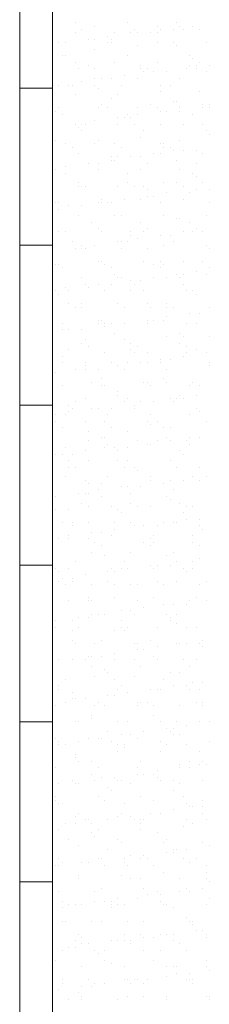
# Model space of a CAD drawing. Header units: metres. Extents: x -18 to 342, y 4 to 63.
# Tile 149 of 173: x 297.261 to 297.82, y 27.354 to 30.258. Entities that reach past the tile are written whole.
import ezdxf

# ---------------------------------------------------------------- set-up
doc = ezdxf.new("R2010")
doc.units = ezdxf.units.M
doc.header["$MEASUREMENT"] = 0
doc.layers.add('PDF_hatch-borshi', color=7, linetype='Continuous')
doc.layers.add('PDF_kaff', color=7, linetype='Continuous')

msp = doc.modelspace()

# ---------------------------------------------------------------- linework, layer by layer
at = {"layer": 'PDF_hatch-borshi', "lineweight": 18}
for points in [[(297.4251, 30.2484), (297.4251, 30.2484)], [(297.4443, 30.2291), (297.4443, 30.2291)], [(297.4829, 30.2388), (297.4829, 30.2388)], [(297.5792, 30.2484), (297.5792, 30.2484)], [(297.5984, 30.2291), (297.5984, 30.2291)], [(297.6659, 30.2388), (297.6659, 30.2388)], [(297.6755, 30.2291), (297.6755, 30.2291)], [(297.714, 30.2291), (297.714, 30.2291)], [(297.7237, 30.2484), (297.7237, 30.2484)], [(297.7333, 30.2388), (297.7333, 30.2388)], [(297.7429, 30.2291), (297.7429, 30.2291)], [(297.7718, 30.2388), (297.7718, 30.2388)], [(297.7911, 30.2291), (297.7911, 30.2291)], [(297.4251, 30.2195), (297.4251, 30.2195)], [(297.4636, 30.2002), (297.4636, 30.2002)], [(297.4829, 30.2002), (297.4829, 30.2002)], [(297.5214, 30.2099), (297.5214, 30.2099)], [(297.531, 30.2002), (297.531, 30.2002)], [(297.5407, 30.2195), (297.5407, 30.2195)], [(297.5888, 30.2195), (297.5888, 30.2195)], [(297.6081, 30.2195), (297.6081, 30.2195)], [(297.6466, 30.2195), (297.6466, 30.2195)], [(297.6659, 30.2195), (297.6659, 30.2195)], [(297.3769, 30.1906), (297.3769, 30.1906)], [(297.3962, 30.1906), (297.3962, 30.1906)], [(297.4829, 30.1713), (297.4829, 30.1713)], [(297.5214, 30.1906), (297.5214, 30.1906)], [(297.531, 30.1906), (297.531, 30.1906)], [(297.6081, 30.181), (297.6081, 30.181)], [(297.6659, 30.1906), (297.6659, 30.1906)], [(297.714, 30.1906), (297.714, 30.1906)], [(297.7237, 30.181), (297.7237, 30.181)], [(297.8103, 30.1906), (297.8103, 30.1906)], [(297.3866, 30.1521), (297.3866, 30.1521)], [(297.3962, 30.1521), (297.3962, 30.1521)], [(297.5792, 30.1521), (297.5792, 30.1521)], [(297.7622, 30.1521), (297.7622, 30.1521)], [(297.7718, 30.1424), (297.7718, 30.1424)], [(297.4251, 30.1328), (297.4251, 30.1328)], [(297.4347, 30.1136), (297.4347, 30.1136)], [(297.4636, 30.1232), (297.4636, 30.1232)], [(297.4829, 30.1136), (297.4829, 30.1136)], [(297.5407, 30.1328), (297.5407, 30.1328)], [(297.6177, 30.1232), (297.6177, 30.1232)], [(297.6177, 30.1136), (297.6177, 30.1136)], [(297.637, 30.1136), (297.637, 30.1136)], [(297.6659, 30.1328), (297.6659, 30.1328)], [(297.7525, 30.1136), (297.7525, 30.1136)], [(297.7622, 30.1232), (297.7622, 30.1232)], [(297.7814, 30.1232), (297.7814, 30.1232)], [(297.7814, 30.1136), (297.7814, 30.1136)], [(297.7911, 30.1328), (297.7911, 30.1328)], [(297.82, 30.1232), (297.82, 30.1232)], [(297.3577, 30.0847), (297.3577, 30.0847)], [(297.4829, 30.0847), (297.4829, 30.0847)], [(297.5021, 30.0847), (297.5021, 30.0847)], [(297.531, 30.0847), (297.531, 30.0847)], [(297.5696, 30.0943), (297.5696, 30.0943)], [(297.6081, 30.0847), (297.6081, 30.0847)], [(297.6273, 30.1039), (297.6273, 30.1039)], [(297.6273, 30.1039), (297.6273, 30.1039)], [(297.6562, 30.1039), (297.6562, 30.1039)], [(297.6948, 30.1039), (297.6948, 30.1039)], [(297.7333, 30.0847), (297.7333, 30.0847)], [(297.8103, 30.1039), (297.8103, 30.1039)], [(297.3769, 30.0654), (297.3769, 30.0654)], [(297.4058, 30.0654), (297.4058, 30.0654)], [(297.4155, 30.0654), (297.4155, 30.0654)], [(297.4443, 30.075), (297.4443, 30.075)], [(297.4829, 30.0654), (297.4829, 30.0654)], [(297.4925, 30.0558), (297.4925, 30.0558)], [(297.5599, 30.0654), (297.5599, 30.0654)], [(297.6755, 30.0654), (297.6755, 30.0654)], [(297.7044, 30.0654), (297.7044, 30.0654)], [(297.4251, 30.0365), (297.4251, 30.0365)], [(297.531, 30.0269), (297.531, 30.0269)], [(297.5503, 30.0365), (297.5503, 30.0365)], [(297.6755, 30.0461), (297.6755, 30.0461)], [(297.7911, 30.0461), (297.7911, 30.0461)], [(297.3769, 29.998), (297.3769, 29.998)], [(297.4925, 29.998), (297.4925, 29.998)], [(297.5021, 30.0076), (297.5021, 30.0076)], [(297.5214, 29.998), (297.5214, 29.998)], [(297.6081, 29.998), (297.6081, 29.998)], [(297.6466, 30.0076), (297.6466, 30.0076)], [(297.6659, 29.998), (297.6659, 29.998)], [(297.714, 30.0172), (297.714, 30.0172)], [(297.7237, 30.0172), (297.7237, 30.0172)], [(297.7333, 29.998), (297.7333, 29.998)], [(297.8007, 30.0076), (297.8007, 30.0076)], [(297.8007, 29.998), (297.8007, 29.998)], [(297.82, 30.0076), (297.82, 30.0076)], [(297.82, 29.998), (297.82, 29.998)], [(297.3673, 29.9883), (297.3673, 29.9883)], [(297.3866, 29.9787), (297.3866, 29.9787)], [(297.5503, 29.9691), (297.5503, 29.9691)], [(297.5696, 29.9691), (297.5696, 29.9691)], [(297.5792, 29.9787), (297.5792, 29.9787)], [(297.5888, 29.9691), (297.5888, 29.9691)], [(297.6081, 29.9787), (297.6081, 29.9787)], [(297.6755, 29.9883), (297.6755, 29.9883)], [(297.6948, 29.9883), (297.6948, 29.9883)], [(297.7333, 29.9883), (297.7333, 29.9883)], [(297.7718, 29.9787), (297.7718, 29.9787)], [(297.4251, 29.9498), (297.4251, 29.9498)], [(297.4251, 29.9498), (297.4251, 29.9498)], [(297.4347, 29.9402), (297.4347, 29.9402)], [(297.4443, 29.9498), (297.4443, 29.9498)], [(297.454, 29.9498), (297.454, 29.9498)], [(297.4829, 29.9595), (297.4829, 29.9595)], [(297.5503, 29.9498), (297.5503, 29.9498)], [(297.5984, 29.9498), (297.5984, 29.9498)], [(297.6755, 29.9498), (297.6755, 29.9498)], [(297.7429, 29.9498), (297.7429, 29.9498)], [(297.8007, 29.9498), (297.8007, 29.9498)], [(297.4443, 29.9306), (297.4443, 29.9306)], [(297.6177, 29.9113), (297.6177, 29.9113)], [(297.6273, 29.9306), (297.6273, 29.9306)], [(297.8103, 29.9306), (297.8103, 29.9306)], [(297.82, 29.9209), (297.82, 29.9209)], [(297.3673, 29.9017), (297.3673, 29.9017)], [(297.3962, 29.892), (297.3962, 29.892)], [(297.4155, 29.8824), (297.4155, 29.8824)], [(297.4829, 29.892), (297.4829, 29.892)], [(297.4925, 29.9017), (297.4925, 29.9017)], [(297.5407, 29.892), (297.5407, 29.892)], [(297.5599, 29.8824), (297.5599, 29.8824)], [(297.6755, 29.892), (297.6755, 29.892)], [(297.6851, 29.892), (297.6851, 29.892)], [(297.6851, 29.8824), (297.6851, 29.8824)], [(297.7044, 29.8824), (297.7044, 29.8824)], [(297.7333, 29.9017), (297.7333, 29.9017)], [(297.4347, 29.8631), (297.4347, 29.8631)], [(297.531, 29.8535), (297.531, 29.8535)], [(297.5503, 29.8535), (297.5503, 29.8535)], [(297.5888, 29.8535), (297.5888, 29.8535)], [(297.6177, 29.8535), (297.6177, 29.8535)], [(297.6562, 29.8631), (297.6562, 29.8631)], [(297.6755, 29.8631), (297.6755, 29.8631)], [(297.714, 29.8728), (297.714, 29.8728)], [(297.7429, 29.8728), (297.7429, 29.8728)], [(297.7814, 29.8728), (297.7814, 29.8728)], [(297.8007, 29.8631), (297.8007, 29.8631)], [(297.3577, 29.8246), (297.3577, 29.8246)], [(297.3962, 29.8246), (297.3962, 29.8246)], [(297.4636, 29.8342), (297.4636, 29.8342)], [(297.4925, 29.8342), (297.4925, 29.8342)], [(297.4925, 29.8342), (297.4925, 29.8342)], [(297.531, 29.8439), (297.531, 29.8439)], [(297.5407, 29.8439), (297.5407, 29.8439)], [(297.637, 29.8342), (297.637, 29.8342)], [(297.7237, 29.8439), (297.7237, 29.8439)], [(297.7814, 29.8342), (297.7814, 29.8342)], [(297.3673, 29.815), (297.3673, 29.815)], [(297.3962, 29.8054), (297.3962, 29.8054)], [(297.4925, 29.815), (297.4925, 29.815)], [(297.5792, 29.8054), (297.5792, 29.8054)], [(297.6177, 29.815), (297.6177, 29.815)], [(297.7333, 29.815), (297.7333, 29.815)], [(297.7718, 29.8054), (297.7718, 29.8054)], [(297.7814, 29.7957), (297.7814, 29.7957)], [(297.4347, 29.7765), (297.4347, 29.7765)], [(297.4347, 29.7668), (297.4347, 29.7668)], [(297.4443, 29.7668), (297.4443, 29.7668)], [(297.454, 29.7668), (297.454, 29.7668)], [(297.5503, 29.7668), (297.5503, 29.7668)], [(297.5792, 29.7765), (297.5792, 29.7765)], [(297.5984, 29.7668), (297.5984, 29.7668)], [(297.6273, 29.7668), (297.6273, 29.7668)], [(297.6851, 29.7765), (297.6851, 29.7765)], [(297.7237, 29.7765), (297.7237, 29.7765)], [(297.7429, 29.7668), (297.7429, 29.7668)], [(297.8007, 29.7765), (297.8007, 29.7765)], [(297.637, 29.7572), (297.637, 29.7572)], [(297.637, 29.7379), (297.637, 29.7379)], [(297.6562, 29.7379), (297.6562, 29.7379)], [(297.6948, 29.7476), (297.6948, 29.7476)], [(297.7622, 29.7476), (297.7622, 29.7476)], [(297.7814, 29.7572), (297.7814, 29.7572)], [(297.82, 29.7572), (297.82, 29.7572)], [(297.82, 29.7572), (297.82, 29.7572)], [(297.3673, 29.7187), (297.3673, 29.7187)], [(297.3769, 29.7187), (297.3769, 29.7187)], [(297.4058, 29.709), (297.4058, 29.709)], [(297.4443, 29.709), (297.4443, 29.709)], [(297.4925, 29.7187), (297.4925, 29.7187)], [(297.5021, 29.7283), (297.5021, 29.7283)], [(297.5021, 29.7187), (297.5021, 29.7187)], [(297.5214, 29.7187), (297.5214, 29.7187)], [(297.531, 29.7187), (297.531, 29.7187)], [(297.5696, 29.7283), (297.5696, 29.7283)], [(297.6177, 29.7283), (297.6177, 29.7283)], [(297.6755, 29.7187), (297.6755, 29.7187)], [(297.6755, 29.7187), (297.6755, 29.7187)], [(297.7429, 29.7283), (297.7429, 29.7283)], [(297.82, 29.7187), (297.82, 29.7187)], [(297.3769, 29.6994), (297.3769, 29.6994)], [(297.4347, 29.6801), (297.4347, 29.6801)], [(297.5407, 29.6801), (297.5407, 29.6801)], [(297.5599, 29.6801), (297.5599, 29.6801)], [(297.6851, 29.6801), (297.6851, 29.6801)], [(297.8103, 29.6801), (297.8103, 29.6801)], [(297.4732, 29.6609), (297.4732, 29.6609)], [(297.6177, 29.6609), (297.6177, 29.6609)], [(297.7237, 29.6705), (297.7237, 29.6705)], [(297.7333, 29.6705), (297.7333, 29.6705)], [(297.7622, 29.6609), (297.7622, 29.6609)], [(297.3769, 29.632), (297.3769, 29.632)], [(297.3962, 29.632), (297.3962, 29.632)], [(297.4925, 29.6416), (297.4925, 29.6416)], [(297.5021, 29.632), (297.5021, 29.632)], [(297.5888, 29.632), (297.5888, 29.632)], [(297.5888, 29.6224), (297.5888, 29.6224)], [(297.6273, 29.632), (297.6273, 29.632)], [(297.637, 29.6416), (297.637, 29.6416)], [(297.6755, 29.6224), (297.6755, 29.6224)], [(297.7044, 29.6224), (297.7044, 29.6224)], [(297.7429, 29.632), (297.7429, 29.632)], [(297.7429, 29.632), (297.7429, 29.632)], [(297.7718, 29.632), (297.7718, 29.632)], [(297.7814, 29.6416), (297.7814, 29.6416)], [(297.8007, 29.632), (297.8007, 29.632)], [(297.4155, 29.6031), (297.4155, 29.6031)], [(297.4443, 29.5935), (297.4443, 29.5935)], [(297.4443, 29.5935), (297.4443, 29.5935)], [(297.4829, 29.5935), (297.4829, 29.5935)], [(297.5503, 29.6031), (297.5503, 29.6031)], [(297.5599, 29.6031), (297.5599, 29.6031)], [(297.5792, 29.6031), (297.5792, 29.6031)], [(297.6081, 29.6127), (297.6081, 29.6127)], [(297.6851, 29.5935), (297.6851, 29.5935)], [(297.714, 29.6031), (297.714, 29.6031)], [(297.8103, 29.5935), (297.8103, 29.5935)], [(297.3577, 29.5742), (297.3577, 29.5742)], [(297.4251, 29.5838), (297.4251, 29.5838)], [(297.4443, 29.5838), (297.4443, 29.5838)], [(297.454, 29.5838), (297.454, 29.5838)], [(297.5599, 29.5838), (297.5599, 29.5838)], [(297.637, 29.5838), (297.637, 29.5838)], [(297.82, 29.5838), (297.82, 29.5838)], [(297.3673, 29.5357), (297.3673, 29.5357)], [(297.3769, 29.5357), (297.3769, 29.5357)], [(297.4925, 29.5453), (297.4925, 29.5453)], [(297.5021, 29.5453), (297.5021, 29.5453)], [(297.5118, 29.5357), (297.5118, 29.5357)], [(297.6273, 29.5453), (297.6273, 29.5453)], [(297.6562, 29.5357), (297.6562, 29.5357)], [(297.6755, 29.5453), (297.6755, 29.5453)], [(297.6851, 29.5357), (297.6851, 29.5357)], [(297.7429, 29.5453), (297.7429, 29.5453)], [(297.8007, 29.5453), (297.8007, 29.5453)], [(297.3866, 29.526), (297.3866, 29.526)], [(297.531, 29.526), (297.531, 29.526)], [(297.5407, 29.5068), (297.5407, 29.5068)], [(297.6755, 29.526), (297.6755, 29.526)], [(297.7237, 29.5068), (297.7237, 29.5068)], [(297.7429, 29.5068), (297.7429, 29.5068)], [(297.7814, 29.5164), (297.7814, 29.5164)], [(297.8103, 29.5068), (297.8103, 29.5068)], [(297.82, 29.526), (297.82, 29.526)], [(297.4443, 29.4972), (297.4443, 29.4972)], [(297.454, 29.4779), (297.454, 29.4779)], [(297.4925, 29.4779), (297.4925, 29.4779)], [(297.531, 29.4779), (297.531, 29.4779)], [(297.5503, 29.4972), (297.5503, 29.4972)], [(297.5599, 29.4972), (297.5599, 29.4972)], [(297.5888, 29.4875), (297.5888, 29.4875)], [(297.5984, 29.4779), (297.5984, 29.4779)], [(297.6177, 29.4875), (297.6177, 29.4875)], [(297.6562, 29.4972), (297.6562, 29.4972)], [(297.6948, 29.4972), (297.6948, 29.4972)], [(297.7333, 29.4972), (297.7333, 29.4972)], [(297.7429, 29.4779), (297.7429, 29.4779)], [(297.3673, 29.4586), (297.3673, 29.4586)], [(297.3769, 29.449), (297.3769, 29.449)], [(297.3962, 29.4683), (297.3962, 29.4683)], [(297.4058, 29.4586), (297.4058, 29.4586)], [(297.4058, 29.4586), (297.4058, 29.4586)], [(297.4636, 29.4683), (297.4636, 29.4683)], [(297.5118, 29.4586), (297.5118, 29.4586)], [(297.5888, 29.4586), (297.5888, 29.4586)], [(297.6273, 29.4586), (297.6273, 29.4586)], [(297.7525, 29.4586), (297.7525, 29.4586)], [(297.7718, 29.4586), (297.7718, 29.4586)], [(297.7814, 29.449), (297.7814, 29.449)], [(297.4058, 29.4201), (297.4058, 29.4201)], [(297.4443, 29.4201), (297.4443, 29.4201)], [(297.5503, 29.4201), (297.5503, 29.4201)], [(297.637, 29.4201), (297.637, 29.4201)], [(297.6948, 29.4201), (297.6948, 29.4201)], [(297.4251, 29.4105), (297.4251, 29.4105)], [(297.4443, 29.4105), (297.4443, 29.4105)], [(297.5696, 29.4105), (297.5696, 29.4105)], [(297.5696, 29.4105), (297.5696, 29.4105)], [(297.6466, 29.4105), (297.6466, 29.4105)], [(297.6948, 29.4105), (297.6948, 29.4105)], [(297.714, 29.4105), (297.714, 29.4105)], [(297.7622, 29.3912), (297.7622, 29.3912)], [(297.7911, 29.3912), (297.7911, 29.3912)], [(297.82, 29.4105), (297.82, 29.4105)], [(297.3866, 29.3623), (297.3866, 29.3623)], [(297.4925, 29.3719), (297.4925, 29.3719)], [(297.4925, 29.3623), (297.4925, 29.3623)], [(297.5021, 29.3719), (297.5021, 29.3719)], [(297.5118, 29.3623), (297.5118, 29.3623)], [(297.531, 29.3623), (297.531, 29.3623)], [(297.5696, 29.3623), (297.5696, 29.3623)], [(297.637, 29.3719), (297.637, 29.3719)], [(297.637, 29.3623), (297.637, 29.3623)], [(297.637, 29.3623), (297.637, 29.3623)], [(297.6562, 29.3719), (297.6562, 29.3719)], [(297.6851, 29.3719), (297.6851, 29.3719)], [(297.6948, 29.3816), (297.6948, 29.3816)], [(297.7525, 29.3623), (297.7525, 29.3623)], [(297.7814, 29.3623), (297.7814, 29.3623)], [(297.3866, 29.3431), (297.3866, 29.3431)], [(297.4058, 29.3431), (297.4058, 29.3431)], [(297.4443, 29.3431), (297.4443, 29.3431)], [(297.5118, 29.3527), (297.5118, 29.3527)], [(297.5407, 29.3334), (297.5407, 29.3334)], [(297.7333, 29.3334), (297.7333, 29.3334)], [(297.3577, 29.3238), (297.3577, 29.3238)], [(297.4443, 29.3045), (297.4443, 29.3045)], [(297.454, 29.3142), (297.454, 29.3142)], [(297.5696, 29.3142), (297.5696, 29.3142)], [(297.5888, 29.3045), (297.5888, 29.3045)], [(297.6948, 29.3238), (297.6948, 29.3238)], [(297.7333, 29.3045), (297.7333, 29.3045)], [(297.7429, 29.3238), (297.7429, 29.3238)], [(297.82, 29.3238), (297.82, 29.3238)], [(297.4058, 29.2853), (297.4058, 29.2853)], [(297.4636, 29.2949), (297.4636, 29.2949)], [(297.5118, 29.2756), (297.5118, 29.2756)], [(297.5888, 29.2853), (297.5888, 29.2853)], [(297.5984, 29.2756), (297.5984, 29.2756)], [(297.6081, 29.2949), (297.6081, 29.2949)], [(297.637, 29.2756), (297.637, 29.2756)], [(297.7525, 29.2949), (297.7525, 29.2949)], [(297.7525, 29.2756), (297.7525, 29.2756)], [(297.7814, 29.2853), (297.7814, 29.2853)], [(297.8103, 29.2756), (297.8103, 29.2756)], [(297.3866, 29.266), (297.3866, 29.266)], [(297.3866, 29.2467), (297.3866, 29.2467)], [(297.454, 29.2467), (297.454, 29.2467)], [(297.531, 29.2467), (297.531, 29.2467)], [(297.5792, 29.2467), (297.5792, 29.2467)], [(297.6177, 29.2467), (297.6177, 29.2467)], [(297.637, 29.2467), (297.637, 29.2467)], [(297.6755, 29.2564), (297.6755, 29.2564)], [(297.6755, 29.2467), (297.6755, 29.2467)], [(297.7044, 29.2564), (297.7044, 29.2564)], [(297.7429, 29.266), (297.7429, 29.266)], [(297.82, 29.2467), (297.82, 29.2467)], [(297.3673, 29.2179), (297.3673, 29.2179)], [(297.4251, 29.2275), (297.4251, 29.2275)], [(297.454, 29.2371), (297.454, 29.2371)], [(297.454, 29.2275), (297.454, 29.2275)], [(297.454, 29.2275), (297.454, 29.2275)], [(297.4925, 29.2275), (297.4925, 29.2275)], [(297.5503, 29.2371), (297.5503, 29.2371)], [(297.5696, 29.2275), (297.5696, 29.2275)], [(297.6948, 29.2275), (297.6948, 29.2275)], [(297.82, 29.2371), (297.82, 29.2371)], [(297.4732, 29.189), (297.4732, 29.189)], [(297.5021, 29.1986), (297.5021, 29.1986)], [(297.6273, 29.189), (297.6273, 29.189)], [(297.637, 29.189), (297.637, 29.189)], [(297.6851, 29.1986), (297.6851, 29.1986)], [(297.6948, 29.189), (297.6948, 29.189)], [(297.7718, 29.189), (297.7718, 29.189)], [(297.3866, 29.1793), (297.3866, 29.1793)], [(297.5021, 29.1793), (297.5021, 29.1793)], [(297.5118, 29.1793), (297.5118, 29.1793)], [(297.5503, 29.1601), (297.5503, 29.1601)], [(297.6466, 29.1793), (297.6466, 29.1793)], [(297.7622, 29.1793), (297.7622, 29.1793)], [(297.7911, 29.1793), (297.7911, 29.1793)], [(297.4251, 29.1312), (297.4251, 29.1312)], [(297.454, 29.1408), (297.454, 29.1408)], [(297.5503, 29.1504), (297.5503, 29.1504)], [(297.5696, 29.1312), (297.5696, 29.1312)], [(297.5792, 29.1408), (297.5792, 29.1408)], [(297.6177, 29.1312), (297.6177, 29.1312)], [(297.6562, 29.1312), (297.6562, 29.1312)], [(297.7044, 29.1408), (297.7044, 29.1408)], [(297.714, 29.1312), (297.714, 29.1312)], [(297.7237, 29.1408), (297.7237, 29.1408)], [(297.7333, 29.1504), (297.7333, 29.1504)], [(297.7429, 29.1408), (297.7429, 29.1408)], [(297.7814, 29.1504), (297.7814, 29.1504)], [(297.4058, 29.1215), (297.4058, 29.1215)], [(297.4058, 29.1023), (297.4058, 29.1023)], [(297.4155, 29.1119), (297.4155, 29.1119)], [(297.4732, 29.1119), (297.4732, 29.1119)], [(297.4925, 29.1119), (297.4925, 29.1119)], [(297.531, 29.1119), (297.531, 29.1119)], [(297.5984, 29.1215), (297.5984, 29.1215)], [(297.5984, 29.1119), (297.5984, 29.1119)], [(297.7814, 29.1119), (297.7814, 29.1119)], [(297.7911, 29.1023), (297.7911, 29.1023)], [(297.3673, 29.0926), (297.3673, 29.0926)], [(297.3673, 29.0734), (297.3673, 29.0734)], [(297.3962, 29.0926), (297.3962, 29.0926)], [(297.454, 29.0734), (297.454, 29.0734)], [(297.5118, 29.0734), (297.5118, 29.0734)], [(297.5214, 29.0926), (297.5214, 29.0926)], [(297.637, 29.0734), (297.637, 29.0734)], [(297.6466, 29.0926), (297.6466, 29.0926)], [(297.6659, 29.0734), (297.6659, 29.0734)], [(297.7622, 29.0926), (297.7622, 29.0926)], [(297.8103, 29.0734), (297.8103, 29.0734)], [(297.3866, 29.0541), (297.3866, 29.0541)], [(297.4636, 29.0445), (297.4636, 29.0445)], [(297.531, 29.0541), (297.531, 29.0541)], [(297.5792, 29.0445), (297.5792, 29.0445)], [(297.6466, 29.0638), (297.6466, 29.0638)], [(297.6851, 29.0541), (297.6851, 29.0541)], [(297.7044, 29.0541), (297.7044, 29.0541)], [(297.4636, 29.0156), (297.4636, 29.0156)], [(297.5021, 29.0252), (297.5021, 29.0252)], [(297.5118, 29.0252), (297.5118, 29.0252)], [(297.6081, 29.0156), (297.6081, 29.0156)], [(297.6659, 29.0156), (297.6659, 29.0156)], [(297.6948, 29.0252), (297.6948, 29.0252)], [(297.7044, 29.0156), (297.7044, 29.0156)], [(297.7525, 29.0156), (297.7525, 29.0156)], [(297.7622, 29.0252), (297.7622, 29.0252)], [(297.7911, 29.0252), (297.7911, 29.0252)], [(297.3577, 28.9867), (297.3577, 28.9867)], [(297.3962, 28.9963), (297.3962, 28.9963)], [(297.454, 28.9867), (297.454, 28.9867)], [(297.5118, 28.9963), (297.5118, 28.9963)], [(297.5214, 29.006), (297.5214, 29.006)], [(297.5407, 28.9963), (297.5407, 28.9963)], [(297.5503, 28.9867), (297.5503, 28.9867)], [(297.5792, 28.9963), (297.5792, 28.9963)], [(297.637, 29.006), (297.637, 29.006)], [(297.6466, 29.006), (297.6466, 29.006)], [(297.7333, 28.9867), (297.7333, 28.9867)], [(297.7622, 29.006), (297.7622, 29.006)], [(297.3673, 28.9771), (297.3673, 28.9771)], [(297.3866, 28.9771), (297.3866, 28.9771)], [(297.4058, 28.9578), (297.4058, 28.9578)], [(297.4155, 28.9771), (297.4155, 28.9771)], [(297.4636, 28.9578), (297.4636, 28.9578)], [(297.5503, 28.9578), (297.5503, 28.9578)], [(297.5792, 28.9578), (297.5792, 28.9578)], [(297.7044, 28.9578), (297.7044, 28.9578)], [(297.7044, 28.9578), (297.7044, 28.9578)], [(297.7429, 28.9771), (297.7429, 28.9771)], [(297.4058, 28.9385), (297.4058, 28.9385)], [(297.4251, 28.9385), (297.4251, 28.9385)], [(297.5696, 28.9385), (297.5696, 28.9385)], [(297.5984, 28.9385), (297.5984, 28.9385)], [(297.6081, 28.9289), (297.6081, 28.9289)], [(297.7237, 28.9385), (297.7237, 28.9385)], [(297.7911, 28.9385), (297.7911, 28.9385)], [(297.3962, 28.9097), (297.3962, 28.9097)], [(297.454, 28.9), (297.454, 28.9)], [(297.5214, 28.9097), (297.5214, 28.9097)], [(297.6466, 28.9097), (297.6466, 28.9097)], [(297.6466, 28.9), (297.6466, 28.9)], [(297.6466, 28.9), (297.6466, 28.9)], [(297.7044, 28.9), (297.7044, 28.9)], [(297.7429, 28.9), (297.7429, 28.9)], [(297.7718, 28.9097), (297.7718, 28.9097)], [(297.7911, 28.9), (297.7911, 28.9)], [(297.8103, 28.9097), (297.8103, 28.9097)], [(297.4636, 28.8904), (297.4636, 28.8904)], [(297.4925, 28.8711), (297.4925, 28.8711)], [(297.5021, 28.8904), (297.5021, 28.8904)], [(297.5599, 28.8808), (297.5599, 28.8808)], [(297.5792, 28.8808), (297.5792, 28.8808)], [(297.6177, 28.8808), (297.6177, 28.8808)], [(297.6851, 28.8904), (297.6851, 28.8904)], [(297.714, 28.8711), (297.714, 28.8711)], [(297.3673, 28.8519), (297.3673, 28.8519)], [(297.4347, 28.8615), (297.4347, 28.8615)], [(297.454, 28.8615), (297.454, 28.8615)], [(297.4636, 28.8615), (297.4636, 28.8615)], [(297.5021, 28.8519), (297.5021, 28.8519)], [(297.5888, 28.8615), (297.5888, 28.8615)], [(297.6948, 28.8519), (297.6948, 28.8519)], [(297.7044, 28.8422), (297.7044, 28.8422)], [(297.3673, 28.8133), (297.3673, 28.8133)], [(297.4058, 28.8133), (297.4058, 28.8133)], [(297.4443, 28.8326), (297.4443, 28.8326)], [(297.4636, 28.823), (297.4636, 28.823)], [(297.531, 28.823), (297.531, 28.823)], [(297.5503, 28.8133), (297.5503, 28.8133)], [(297.5888, 28.8326), (297.5888, 28.8326)], [(297.6081, 28.823), (297.6081, 28.823)], [(297.6466, 28.823), (297.6466, 28.823)], [(297.7333, 28.8326), (297.7333, 28.8326)], [(297.7525, 28.823), (297.7525, 28.823)], [(297.7718, 28.823), (297.7718, 28.823)], [(297.5599, 28.8037), (297.5599, 28.8037)], [(297.7429, 28.8037), (297.7429, 28.8037)], [(297.7525, 28.7844), (297.7525, 28.7844)], [(297.7911, 28.7844), (297.7911, 28.7844)], [(297.3866, 28.7748), (297.3866, 28.7748)], [(297.4155, 28.7748), (297.4155, 28.7748)], [(297.4155, 28.7652), (297.4155, 28.7652)], [(297.4636, 28.7748), (297.4636, 28.7748)], [(297.5407, 28.7748), (297.5407, 28.7748)], [(297.5407, 28.7556), (297.5407, 28.7556)], [(297.5888, 28.7748), (297.5888, 28.7748)], [(297.5984, 28.7652), (297.5984, 28.7652)], [(297.5984, 28.7652), (297.5984, 28.7652)], [(297.6273, 28.7652), (297.6273, 28.7652)], [(297.6659, 28.7652), (297.6659, 28.7652)], [(297.6851, 28.7748), (297.6851, 28.7748)], [(297.714, 28.7748), (297.714, 28.7748)], [(297.7237, 28.7748), (297.7237, 28.7748)], [(297.7911, 28.7652), (297.7911, 28.7652)], [(297.8007, 28.7556), (297.8007, 28.7556)], [(297.3769, 28.7267), (297.3769, 28.7267)], [(297.4058, 28.7363), (297.4058, 28.7363)], [(297.4058, 28.7267), (297.4058, 28.7267)], [(297.4636, 28.7267), (297.4636, 28.7267)], [(297.4732, 28.7459), (297.4732, 28.7459)], [(297.5021, 28.7459), (297.5021, 28.7459)], [(297.531, 28.7363), (297.531, 28.7363)], [(297.6466, 28.7267), (297.6466, 28.7267)], [(297.6562, 28.7363), (297.6562, 28.7363)], [(297.7718, 28.7363), (297.7718, 28.7363)], [(297.4829, 28.717), (297.4829, 28.717)], [(297.5021, 28.7074), (297.5021, 28.7074)], [(297.6273, 28.717), (297.6273, 28.717)], [(297.6466, 28.7074), (297.6466, 28.7074)], [(297.6562, 28.717), (297.6562, 28.717)], [(297.7718, 28.717), (297.7718, 28.717)], [(297.7911, 28.7074), (297.7911, 28.7074)], [(297.4732, 28.6881), (297.4732, 28.6881)], [(297.5118, 28.6785), (297.5118, 28.6785)], [(297.5888, 28.6881), (297.5888, 28.6881)], [(297.6948, 28.6785), (297.6948, 28.6785)], [(297.714, 28.6881), (297.714, 28.6881)], [(297.7911, 28.6689), (297.7911, 28.6689)], [(297.3673, 28.64), (297.3673, 28.64)], [(297.4058, 28.64), (297.4058, 28.64)], [(297.4251, 28.6592), (297.4251, 28.6592)], [(297.531, 28.64), (297.531, 28.64)], [(297.5599, 28.64), (297.5599, 28.64)], [(297.5696, 28.6592), (297.5696, 28.6592)], [(297.5792, 28.64), (297.5792, 28.64)], [(297.6466, 28.6496), (297.6466, 28.6496)], [(297.6562, 28.64), (297.6562, 28.64)], [(297.6659, 28.6496), (297.6659, 28.6496)], [(297.7044, 28.6496), (297.7044, 28.6496)], [(297.7237, 28.6592), (297.7237, 28.6592)], [(297.7429, 28.64), (297.7429, 28.64)], [(297.7718, 28.6592), (297.7718, 28.6592)], [(297.7718, 28.64), (297.7718, 28.64)], [(297.3769, 28.6303), (297.3769, 28.6303)], [(297.3866, 28.6111), (297.3866, 28.6111)], [(297.4155, 28.6111), (297.4155, 28.6111)], [(297.454, 28.6207), (297.454, 28.6207)], [(297.5214, 28.6303), (297.5214, 28.6303)], [(297.5407, 28.6303), (297.5407, 28.6303)], [(297.7525, 28.6303), (297.7525, 28.6303)], [(297.3769, 28.6015), (297.3769, 28.6015)], [(297.3962, 28.5918), (297.3962, 28.5918)], [(297.4155, 28.6015), (297.4155, 28.6015)], [(297.4732, 28.5918), (297.4732, 28.5918)], [(297.5214, 28.6015), (297.5214, 28.6015)], [(297.5407, 28.5918), (297.5407, 28.5918)], [(297.5888, 28.5918), (297.5888, 28.5918)], [(297.6081, 28.5918), (297.6081, 28.5918)], [(297.6659, 28.6015), (297.6659, 28.6015)], [(297.6851, 28.5918), (297.6851, 28.5918)], [(297.7237, 28.6015), (297.7237, 28.6015)], [(297.7911, 28.5918), (297.7911, 28.5918)], [(297.8103, 28.6015), (297.8103, 28.6015)], [(297.4636, 28.5533), (297.4636, 28.5533)], [(297.5407, 28.5533), (297.5407, 28.5533)], [(297.6562, 28.5533), (297.6562, 28.5533)], [(297.6562, 28.5533), (297.6562, 28.5533)], [(297.7814, 28.5533), (297.7814, 28.5533)], [(297.4058, 28.5437), (297.4058, 28.5437)], [(297.4636, 28.5437), (297.4636, 28.5437)], [(297.4732, 28.5437), (297.4732, 28.5437)], [(297.6081, 28.5437), (297.6081, 28.5437)], [(297.6273, 28.5244), (297.6273, 28.5244)], [(297.6851, 28.534), (297.6851, 28.534)], [(297.714, 28.534), (297.714, 28.534)], [(297.7525, 28.534), (297.7525, 28.534)], [(297.7622, 28.5437), (297.7622, 28.5437)], [(297.8103, 28.5437), (297.8103, 28.5437)], [(297.4347, 28.4955), (297.4347, 28.4955)], [(297.4636, 28.4955), (297.4636, 28.4955)], [(297.4732, 28.5051), (297.4732, 28.5051)], [(297.4925, 28.5051), (297.4925, 28.5051)], [(297.5118, 28.5051), (297.5118, 28.5051)], [(297.5599, 28.5148), (297.5599, 28.5148)], [(297.5888, 28.5148), (297.5888, 28.5148)], [(297.5984, 28.5051), (297.5984, 28.5051)], [(297.6948, 28.5051), (297.6948, 28.5051)], [(297.7044, 28.4955), (297.7044, 28.4955)], [(297.7237, 28.5051), (297.7237, 28.5051)], [(297.3673, 28.4859), (297.3673, 28.4859)], [(297.3673, 28.4666), (297.3673, 28.4666)], [(297.4155, 28.4859), (297.4155, 28.4859)], [(297.4347, 28.4666), (297.4347, 28.4666)], [(297.5599, 28.4859), (297.5599, 28.4859)], [(297.5599, 28.4666), (297.5599, 28.4666)], [(297.5792, 28.4666), (297.5792, 28.4666)], [(297.6659, 28.4666), (297.6659, 28.4666)], [(297.7044, 28.4859), (297.7044, 28.4859)], [(297.7237, 28.4762), (297.7237, 28.4762)], [(297.7525, 28.4666), (297.7525, 28.4666)], [(297.7814, 28.4666), (297.7814, 28.4666)], [(297.4155, 28.457), (297.4155, 28.457)], [(297.5407, 28.457), (297.5407, 28.457)], [(297.5696, 28.457), (297.5696, 28.457)], [(297.4155, 28.4281), (297.4155, 28.4281)], [(297.4251, 28.4185), (297.4251, 28.4185)], [(297.4829, 28.4185), (297.4829, 28.4185)], [(297.5021, 28.4281), (297.5021, 28.4281)], [(297.5984, 28.4185), (297.5984, 28.4185)], [(297.6081, 28.4185), (297.6081, 28.4185)], [(297.6466, 28.4281), (297.6466, 28.4281)], [(297.6659, 28.4088), (297.6659, 28.4088)], [(297.7237, 28.4185), (297.7237, 28.4185)], [(297.7333, 28.4185), (297.7333, 28.4185)], [(297.7525, 28.4185), (297.7525, 28.4185)], [(297.7911, 28.4185), (297.7911, 28.4185)], [(297.7911, 28.4185), (297.7911, 28.4185)], [(297.8007, 28.4281), (297.8007, 28.4281)], [(297.8007, 28.4088), (297.8007, 28.4088)], [(297.3769, 28.3703), (297.3769, 28.3703)], [(297.4155, 28.3703), (297.4155, 28.3703)], [(297.4155, 28.3703), (297.4155, 28.3703)], [(297.454, 28.3703), (297.454, 28.3703)], [(297.4636, 28.3799), (297.4636, 28.3799)], [(297.4732, 28.3799), (297.4732, 28.3799)], [(297.5021, 28.3799), (297.5021, 28.3799)], [(297.5407, 28.3896), (297.5407, 28.3896)], [(297.5407, 28.3703), (297.5407, 28.3703)], [(297.5984, 28.3703), (297.5984, 28.3703)], [(297.6081, 28.3992), (297.6081, 28.3992)], [(297.6273, 28.3992), (297.6273, 28.3992)], [(297.6562, 28.3799), (297.6562, 28.3799)], [(297.6659, 28.3703), (297.6659, 28.3703)], [(297.6659, 28.3703), (297.6659, 28.3703)], [(297.7429, 28.3703), (297.7429, 28.3703)], [(297.7814, 28.3703), (297.7814, 28.3703)], [(297.4732, 28.351), (297.4732, 28.351)], [(297.5118, 28.3414), (297.5118, 28.3414)], [(297.6177, 28.351), (297.6177, 28.351)], [(297.7622, 28.351), (297.7622, 28.351)], [(297.3577, 28.3221), (297.3577, 28.3221)], [(297.3962, 28.3125), (297.3962, 28.3125)], [(297.4829, 28.3221), (297.4829, 28.3221)], [(297.5214, 28.3318), (297.5214, 28.3318)], [(297.5407, 28.3125), (297.5407, 28.3125)], [(297.5984, 28.3221), (297.5984, 28.3221)], [(297.6851, 28.3125), (297.6851, 28.3125)], [(297.7044, 28.3318), (297.7044, 28.3318)], [(297.7333, 28.3318), (297.7333, 28.3318)], [(297.3769, 28.2933), (297.3769, 28.2933)], [(297.3769, 28.2836), (297.3769, 28.2836)], [(297.5503, 28.2836), (297.5503, 28.2836)], [(297.5599, 28.2933), (297.5599, 28.2933)], [(297.6466, 28.2836), (297.6466, 28.2836)], [(297.6659, 28.2836), (297.6659, 28.2836)], [(297.6755, 28.2836), (297.6755, 28.2836)], [(297.714, 28.2933), (297.714, 28.2933)], [(297.7525, 28.2933), (297.7525, 28.2933)], [(297.7622, 28.2836), (297.7622, 28.2836)], [(297.7718, 28.3029), (297.7718, 28.3029)], [(297.7911, 28.2836), (297.7911, 28.2836)], [(297.8007, 28.3029), (297.8007, 28.3029)], [(297.4155, 28.274), (297.4155, 28.274)], [(297.4155, 28.2547), (297.4155, 28.2547)], [(297.4251, 28.2547), (297.4251, 28.2547)], [(297.454, 28.2547), (297.454, 28.2547)], [(297.5214, 28.2644), (297.5214, 28.2644)], [(297.5407, 28.2644), (297.5407, 28.2644)], [(297.5792, 28.274), (297.5792, 28.274)], [(297.3673, 28.2355), (297.3673, 28.2355)], [(297.3673, 28.2355), (297.3673, 28.2355)], [(297.3962, 28.2451), (297.3962, 28.2451)], [(297.4829, 28.2355), (297.4829, 28.2355)], [(297.4925, 28.2451), (297.4925, 28.2451)], [(297.5118, 28.2355), (297.5118, 28.2355)], [(297.6081, 28.2451), (297.6081, 28.2451)], [(297.6081, 28.2355), (297.6081, 28.2355)], [(297.6177, 28.2451), (297.6177, 28.2451)], [(297.637, 28.2451), (297.637, 28.2451)], [(297.6562, 28.2355), (297.6562, 28.2355)], [(297.7333, 28.2355), (297.7333, 28.2355)], [(297.7814, 28.2451), (297.7814, 28.2451)], [(297.8007, 28.2451), (297.8007, 28.2451)], [(297.8007, 28.2355), (297.8007, 28.2355)], [(297.4732, 28.2066), (297.4732, 28.2066)], [(297.4732, 28.1969), (297.4732, 28.1969)], [(297.6562, 28.2066), (297.6562, 28.2066)], [(297.4251, 28.1873), (297.4251, 28.1873)], [(297.4347, 28.1873), (297.4347, 28.1873)], [(297.5503, 28.1873), (297.5503, 28.1873)], [(297.5792, 28.1873), (297.5792, 28.1873)], [(297.6755, 28.1873), (297.6755, 28.1873)], [(297.6948, 28.168), (297.6948, 28.168)], [(297.714, 28.168), (297.714, 28.168)], [(297.7237, 28.1873), (297.7237, 28.1873)], [(297.7525, 28.1777), (297.7525, 28.1777)], [(297.7911, 28.1873), (297.7911, 28.1873)], [(297.82, 28.1873), (297.82, 28.1873)], [(297.3673, 28.1392), (297.3673, 28.1392)], [(297.4636, 28.1392), (297.4636, 28.1392)], [(297.4925, 28.1392), (297.4925, 28.1392)], [(297.5021, 28.1392), (297.5021, 28.1392)], [(297.5214, 28.1584), (297.5214, 28.1584)], [(297.5599, 28.1488), (297.5599, 28.1488)], [(297.5888, 28.1488), (297.5888, 28.1488)], [(297.6081, 28.1392), (297.6081, 28.1392)], [(297.6273, 28.1584), (297.6273, 28.1584)], [(297.7044, 28.1584), (297.7044, 28.1584)], [(297.714, 28.1488), (297.714, 28.1488)], [(297.7333, 28.1488), (297.7333, 28.1488)], [(297.3769, 28.1295), (297.3769, 28.1295)], [(297.3769, 28.1295), (297.3769, 28.1295)], [(297.3769, 28.1199), (297.3769, 28.1199)], [(297.3962, 28.1199), (297.3962, 28.1199)], [(297.4347, 28.1295), (297.4347, 28.1295)], [(297.531, 28.1295), (297.531, 28.1295)], [(297.5503, 28.1199), (297.5503, 28.1199)], [(297.5696, 28.1199), (297.5696, 28.1199)], [(297.5696, 28.1103), (297.5696, 28.1103)], [(297.6755, 28.1295), (297.6755, 28.1295)], [(297.6948, 28.1199), (297.6948, 28.1199)], [(297.7525, 28.1199), (297.7525, 28.1199)], [(297.82, 28.1295), (297.82, 28.1295)], [(297.4251, 28.091), (297.4251, 28.091)], [(297.4251, 28.0814), (297.4251, 28.0814)], [(297.5503, 28.1006), (297.5503, 28.1006)], [(297.6755, 28.1006), (297.6755, 28.1006)], [(297.7911, 28.1006), (297.7911, 28.1006)], [(297.3673, 28.0525), (297.3673, 28.0525)], [(297.4347, 28.0717), (297.4347, 28.0717)], [(297.4732, 28.0717), (297.4732, 28.0717)], [(297.4925, 28.0525), (297.4925, 28.0525)], [(297.6081, 28.0525), (297.6081, 28.0525)], [(297.6177, 28.0717), (297.6177, 28.0717)], [(297.6177, 28.0717), (297.6177, 28.0717)], [(297.7333, 28.0621), (297.7333, 28.0621)], [(297.7333, 28.0525), (297.7333, 28.0525)], [(297.7622, 28.0717), (297.7622, 28.0717)], [(297.7622, 28.0525), (297.7622, 28.0525)], [(297.7911, 28.0621), (297.7911, 28.0621)], [(297.8007, 28.0717), (297.8007, 28.0717)], [(297.8103, 28.0621), (297.8103, 28.0621)], [(297.4732, 28.0332), (297.4732, 28.0332)], [(297.5021, 28.0236), (297.5021, 28.0236)], [(297.5407, 28.0236), (297.5407, 28.0236)], [(297.6081, 28.0332), (297.6081, 28.0332)], [(297.6273, 28.0332), (297.6273, 28.0332)], [(297.6562, 28.0332), (297.6562, 28.0332)], [(297.6659, 28.0428), (297.6659, 28.0428)], [(297.6659, 28.0236), (297.6659, 28.0236)], [(297.3769, 28.0043), (297.3769, 28.0043)], [(297.4155, 28.014), (297.4155, 28.014)], [(297.4155, 28.014), (297.4155, 28.014)], [(297.4251, 28.0043), (297.4251, 28.0043)], [(297.4347, 28.0043), (297.4347, 28.0043)], [(297.4829, 28.014), (297.4829, 28.014)], [(297.5214, 27.9947), (297.5214, 27.9947)], [(297.5503, 28.014), (297.5503, 28.014)], [(297.5599, 28.014), (297.5599, 28.014)], [(297.5888, 28.0043), (297.5888, 28.0043)], [(297.6755, 28.014), (297.6755, 28.014)], [(297.714, 28.014), (297.714, 28.014)], [(297.7333, 28.0043), (297.7333, 28.0043)], [(297.8007, 28.014), (297.8007, 28.014)], [(297.3673, 27.9658), (297.3673, 27.9658)], [(297.4925, 27.9658), (297.4925, 27.9658)], [(297.531, 27.9851), (297.531, 27.9851)], [(297.6177, 27.9658), (297.6177, 27.9658)], [(297.714, 27.9851), (297.714, 27.9851)], [(297.7429, 27.9658), (297.7429, 27.9658)], [(297.3673, 27.9562), (297.3673, 27.9562)], [(297.3769, 27.9465), (297.3769, 27.9465)], [(297.3866, 27.9465), (297.3866, 27.9465)], [(297.5118, 27.9562), (297.5118, 27.9562)], [(297.5696, 27.9465), (297.5696, 27.9465)], [(297.6562, 27.9562), (297.6562, 27.9562)], [(297.7525, 27.9465), (297.7525, 27.9465)], [(297.7622, 27.9369), (297.7622, 27.9369)], [(297.7718, 27.9369), (297.7718, 27.9369)], [(297.8007, 27.9562), (297.8007, 27.9562)], [(297.8007, 27.9369), (297.8007, 27.9369)], [(297.4251, 27.908), (297.4251, 27.908)], [(297.4347, 27.9176), (297.4347, 27.9176)], [(297.5503, 27.908), (297.5503, 27.908)], [(297.5599, 27.9176), (297.5599, 27.9176)], [(297.5888, 27.908), (297.5888, 27.908)], [(297.6466, 27.9176), (297.6466, 27.9176)], [(297.6755, 27.9176), (297.6755, 27.9176)], [(297.6755, 27.9176), (297.6755, 27.9176)], [(297.714, 27.9273), (297.714, 27.9273)], [(297.8007, 27.9176), (297.8007, 27.9176)], [(297.3962, 27.8887), (297.3962, 27.8887)], [(297.4251, 27.8887), (297.4251, 27.8887)], [(297.454, 27.8984), (297.454, 27.8984)], [(297.4636, 27.8984), (297.4636, 27.8984)], [(297.4732, 27.8887), (297.4732, 27.8887)], [(297.5214, 27.8984), (297.5214, 27.8984)], [(297.5984, 27.8984), (297.5984, 27.8984)], [(297.6177, 27.8984), (297.6177, 27.8984)], [(297.6177, 27.8887), (297.6177, 27.8887)], [(297.6273, 27.8984), (297.6273, 27.8984)], [(297.7429, 27.8791), (297.7429, 27.8791)], [(297.7525, 27.8984), (297.7525, 27.8984)], [(297.7718, 27.8887), (297.7718, 27.8887)], [(297.8103, 27.8984), (297.8103, 27.8984)], [(297.3769, 27.8695), (297.3769, 27.8695)], [(297.4732, 27.8599), (297.4732, 27.8599)], [(297.4829, 27.8502), (297.4829, 27.8502)], [(297.4925, 27.8695), (297.4925, 27.8695)], [(297.6177, 27.8695), (297.6177, 27.8695)], [(297.6659, 27.8599), (297.6659, 27.8599)], [(297.4058, 27.8406), (297.4058, 27.8406)], [(297.4347, 27.8213), (297.4347, 27.8213)], [(297.5503, 27.8406), (297.5503, 27.8406)], [(297.5599, 27.831), (297.5599, 27.831)], [(297.6851, 27.831), (297.6851, 27.831)], [(297.6948, 27.8406), (297.6948, 27.8406)], [(297.8007, 27.831), (297.8007, 27.831)], [(297.82, 27.8213), (297.82, 27.8213)], [(297.5214, 27.8117), (297.5214, 27.8117)], [(297.5888, 27.7924), (297.5888, 27.7924)], [(297.6273, 27.7924), (297.6273, 27.7924)], [(297.6948, 27.8021), (297.6948, 27.8021)], [(297.714, 27.8117), (297.714, 27.8117)], [(297.714, 27.8021), (297.714, 27.8021)], [(297.7237, 27.8117), (297.7237, 27.8117)], [(297.7525, 27.8117), (297.7525, 27.8117)], [(297.3673, 27.7635), (297.3673, 27.7635)], [(297.3769, 27.7828), (297.3769, 27.7828)], [(297.3769, 27.7635), (297.3769, 27.7635)], [(297.3866, 27.7732), (297.3866, 27.7732)], [(297.4443, 27.7732), (297.4443, 27.7732)], [(297.4636, 27.7732), (297.4636, 27.7732)], [(297.4925, 27.7828), (297.4925, 27.7828)], [(297.5021, 27.7828), (297.5021, 27.7828)], [(297.5021, 27.7828), (297.5021, 27.7828)], [(297.5118, 27.7635), (297.5118, 27.7635)], [(297.5696, 27.7828), (297.5696, 27.7828)], [(297.5696, 27.7732), (297.5696, 27.7732)], [(297.5792, 27.7635), (297.5792, 27.7635)], [(297.6177, 27.7828), (297.6177, 27.7828)], [(297.637, 27.7828), (297.637, 27.7828)], [(297.6562, 27.7635), (297.6562, 27.7635)], [(297.7429, 27.7828), (297.7429, 27.7828)], [(297.7622, 27.7732), (297.7622, 27.7732)], [(297.7814, 27.7828), (297.7814, 27.7828)], [(297.8103, 27.7635), (297.8103, 27.7635)], [(297.4347, 27.7346), (297.4347, 27.7346)], [(297.4347, 27.7346), (297.4347, 27.7346)], [(297.5599, 27.7346), (297.5599, 27.7346)], [(297.6851, 27.7443), (297.6851, 27.7443)], [(297.8103, 27.7443), (297.8103, 27.7443)], [(297.4347, 27.725), (297.4347, 27.725)], [(297.4347, 27.725), (297.4347, 27.725)], [(297.5888, 27.725), (297.5888, 27.725)], [(297.6177, 27.725), (297.6177, 27.725)], [(297.7333, 27.725), (297.7333, 27.725)], [(297.8103, 27.725), (297.8103, 27.725)], [(297.82, 27.7154), (297.82, 27.7154)], [(297.3769, 27.6865), (297.3769, 27.6865)], [(297.4829, 27.6865), (297.4829, 27.6865)], [(297.5021, 27.6961), (297.5021, 27.6961)], [(297.6273, 27.6961), (297.6273, 27.6961)], [(297.637, 27.6769), (297.637, 27.6769)], [(297.6659, 27.6865), (297.6659, 27.6865)], [(297.6755, 27.6769), (297.6755, 27.6769)], [(297.6755, 27.6769), (297.6755, 27.6769)], [(297.7333, 27.6865), (297.7333, 27.6865)], [(297.7525, 27.6961), (297.7525, 27.6961)], [(297.7622, 27.6865), (297.7622, 27.6865)], [(297.8007, 27.6961), (297.8007, 27.6961)], [(297.3866, 27.6576), (297.3866, 27.6576)], [(297.4058, 27.648), (297.4058, 27.648)], [(297.4251, 27.648), (297.4251, 27.648)], [(297.4443, 27.648), (297.4443, 27.648)], [(297.4829, 27.6576), (297.4829, 27.6576)], [(297.5118, 27.6576), (297.5118, 27.6576)], [(297.531, 27.6576), (297.531, 27.6576)], [(297.531, 27.648), (297.531, 27.648)], [(297.5503, 27.6672), (297.5503, 27.6672)], [(297.5503, 27.648), (297.5503, 27.648)], [(297.5696, 27.648), (297.5696, 27.648)], [(297.6081, 27.6672), (297.6081, 27.6672)], [(297.6755, 27.6576), (297.6755, 27.6576)], [(297.6851, 27.648), (297.6851, 27.648)], [(297.6948, 27.648), (297.6948, 27.648)], [(297.8103, 27.648), (297.8103, 27.648)], [(297.82, 27.6672), (297.82, 27.6672)], [(297.3866, 27.6383), (297.3866, 27.6383)], [(297.531, 27.6383), (297.531, 27.6383)], [(297.714, 27.6383), (297.714, 27.6383)], [(297.3866, 27.5998), (297.3866, 27.5998)], [(297.3866, 27.5998), (297.3866, 27.5998)], [(297.3962, 27.5998), (297.3962, 27.5998)], [(297.4732, 27.5998), (297.4732, 27.5998)], [(297.5021, 27.5998), (297.5021, 27.5998)], [(297.5792, 27.5998), (297.5792, 27.5998)], [(297.6273, 27.5998), (297.6273, 27.5998)], [(297.6273, 27.5998), (297.6273, 27.5998)], [(297.7525, 27.6094), (297.7525, 27.6094)], [(297.7622, 27.5998), (297.7622, 27.5998)], [(297.7718, 27.5998), (297.7718, 27.5998)], [(297.7718, 27.5902), (297.7718, 27.5902)], [(297.4347, 27.5613), (297.4347, 27.5613)], [(297.5696, 27.5613), (297.5696, 27.5613)], [(297.6177, 27.5613), (297.6177, 27.5613)], [(297.6755, 27.5613), (297.6755, 27.5613)], [(297.6948, 27.5613), (297.6948, 27.5613)], [(297.714, 27.5613), (297.714, 27.5613)], [(297.7814, 27.5709), (297.7814, 27.5709)], [(297.8007, 27.5709), (297.8007, 27.5709)], [(297.8103, 27.5613), (297.8103, 27.5613)], [(297.4251, 27.542), (297.4251, 27.542)], [(297.4443, 27.5517), (297.4443, 27.5517)], [(297.4443, 27.5324), (297.4443, 27.5324)], [(297.4636, 27.5324), (297.4636, 27.5324)], [(297.531, 27.542), (297.531, 27.542)], [(297.5503, 27.542), (297.5503, 27.542)], [(297.5696, 27.542), (297.5696, 27.542)], [(297.5888, 27.542), (297.5888, 27.542)], [(297.5888, 27.5324), (297.5888, 27.5324)], [(297.6273, 27.5517), (297.6273, 27.5517)], [(297.6562, 27.5517), (297.6562, 27.5517)], [(297.714, 27.542), (297.714, 27.542)], [(297.7333, 27.5324), (297.7333, 27.5324)], [(297.8103, 27.5517), (297.8103, 27.5517)], [(297.3866, 27.5131), (297.3866, 27.5131)], [(297.4058, 27.5228), (297.4058, 27.5228)], [(297.4251, 27.5228), (297.4251, 27.5228)], [(297.4829, 27.5131), (297.4829, 27.5131)], [(297.4925, 27.5035), (297.4925, 27.5035)], [(297.5118, 27.5131), (297.5118, 27.5131)], [(297.6273, 27.5131), (297.6273, 27.5131)], [(297.6755, 27.5131), (297.6755, 27.5131)], [(297.7525, 27.5131), (297.7525, 27.5131)], [(297.3673, 27.4842), (297.3673, 27.4842)], [(297.5118, 27.4842), (297.5118, 27.4842)], [(297.531, 27.4746), (297.531, 27.4746)], [(297.6562, 27.4842), (297.6562, 27.4842)], [(297.8103, 27.4842), (297.8103, 27.4842)], [(297.4443, 27.465), (297.4443, 27.465)], [(297.5696, 27.465), (297.5696, 27.465)], [(297.6948, 27.465), (297.6948, 27.465)], [(297.714, 27.465), (297.714, 27.465)], [(297.7237, 27.465), (297.7237, 27.465)], [(297.7237, 27.4457), (297.7237, 27.4457)], [(297.7622, 27.4457), (297.7622, 27.4457)], [(297.8103, 27.465), (297.8103, 27.465)], [(297.82, 27.4553), (297.82, 27.4553)], [(297.3866, 27.4264), (297.3866, 27.4264)], [(297.3866, 27.4168), (297.3866, 27.4168)], [(297.4636, 27.4264), (297.4636, 27.4264)], [(297.4829, 27.4168), (297.4829, 27.4168)], [(297.5118, 27.4168), (297.5118, 27.4168)], [(297.5118, 27.4168), (297.5118, 27.4168)], [(297.5696, 27.4264), (297.5696, 27.4264)], [(297.5792, 27.4264), (297.5792, 27.4264)], [(297.5888, 27.4168), (297.5888, 27.4168)], [(297.5984, 27.4264), (297.5984, 27.4264)], [(297.6081, 27.4264), (297.6081, 27.4264)], [(297.6273, 27.4168), (297.6273, 27.4168)], [(297.6273, 27.4168), (297.6273, 27.4168)], [(297.637, 27.4264), (297.637, 27.4264)], [(297.6948, 27.4361), (297.6948, 27.4361)], [(297.7525, 27.4264), (297.7525, 27.4264)], [(297.7622, 27.4264), (297.7622, 27.4264)], [(297.7718, 27.4264), (297.7718, 27.4264)], [(297.7718, 27.4168), (297.7718, 27.4168)], [(297.3769, 27.3976), (297.3769, 27.3976)], [(297.4347, 27.3879), (297.4347, 27.3879)], [(297.4443, 27.4072), (297.4443, 27.4072)], [(297.4732, 27.4072), (297.4732, 27.4072)], [(297.4058, 27.3687), (297.4058, 27.3687)], [(297.4443, 27.3783), (297.4443, 27.3783)], [(297.4443, 27.3687), (297.4443, 27.3687)], [(297.5503, 27.3687), (297.5503, 27.3687)], [(297.5792, 27.3783), (297.5792, 27.3783)], [(297.6273, 27.3783), (297.6273, 27.3783)], [(297.6948, 27.3783), (297.6948, 27.3783)], [(297.6948, 27.3687), (297.6948, 27.3687)], [(297.8103, 27.3783), (297.8103, 27.3783)], [(297.82, 27.3783), (297.82, 27.3783)], [(297.82, 27.3687), (297.82, 27.3687)]]:
    msp.add_lwpolyline(points, dxfattribs=at)
at = {"layer": 'PDF_kaff', "lineweight": 20}
for points in [[(297.3577, 33.3689), (297.3577, 15.0696), (297.2614, 15.0696), (297.2614, 33.3689), (297.2614, 42.5282)], [(297.3577, 30.0558), (297.2614, 30.0558)], [(297.3577, 29.5935), (297.2614, 29.5935)], [(297.2614, 29.1215), (297.3577, 29.1215)], [(297.3577, 28.6496), (297.2614, 28.6496)], [(297.3577, 28.1873), (297.2614, 28.1873)], [(297.2614, 27.7154), (297.3577, 27.7154)]]:
    msp.add_lwpolyline(points, dxfattribs=at)

doc.saveas('drawing.dxf')
